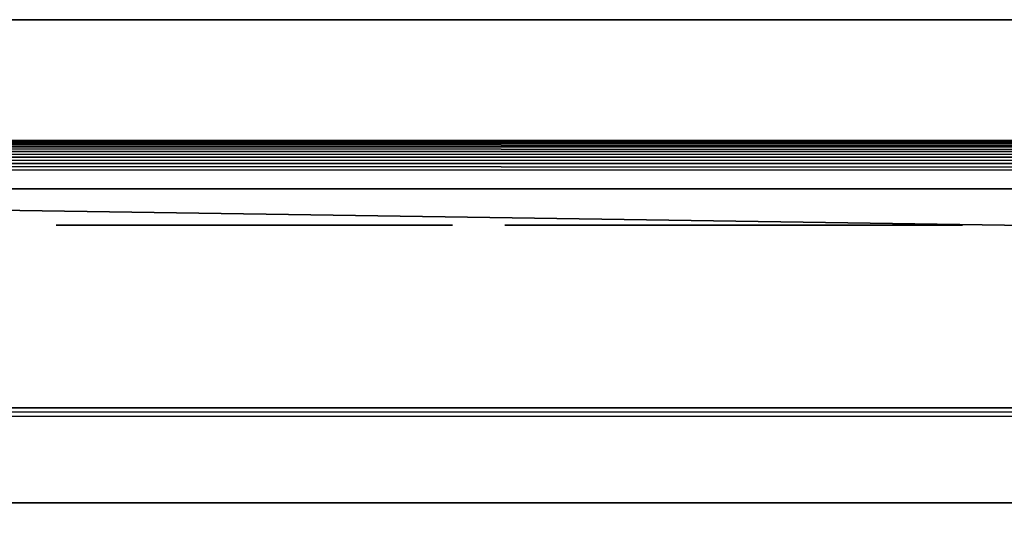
# Model space of a CAD drawing. Header units: millimetres. Extents: x -110 to 110, y 0 to 80.
# Tile 256 of 256: x -4 to 4, y 76 to 80. Entities that reach past the tile are written whole.
import ezdxf

# ---------------------------------------------------------------- set-up
doc = ezdxf.new("R2010")
doc.units = ezdxf.units.MM
doc.header["$LTSCALE"] = 59.460957
for name, color, linetype in [('14', 7, 'CONTINUOUS'), ('2', 7, 'CONTINUOUS'), ('386', 7, 'CONTINUOUS'), ('395', 7, 'CONTINUOUS'), ('402', 7, 'CONTINUOUS'), ('424', 7, 'CONTINUOUS'), ('425', 7, 'CONTINUOUS'), ('55', 7, 'CONTINUOUS'), ('6', 7, 'CONTINUOUS'), ('60', 7, 'CONTINUOUS'), ('8', 7, 'CONTINUOUS')]:
    doc.layers.add(name, color=color, linetype=linetype)

msp = doc.modelspace()

# ---------------------------------------------------------------- linework, layer by layer
at = {"layer": '14', "color": 7, "linetype": 'CONTINUOUS'}
for points in [[(-105, 80, 52.6982), (105, 80, 52.6982), (-83.4461, 65.9529, 52.453), (-105, 80, 52.6982)], [(-83.4461, 65.9529, 52.453), (105, 80, 52.6982), (-82.4769, 66, 52.4538), (-83.4461, 65.9529, 52.453)], [(-82.4769, 66, 52.4538), (105, 80, 52.6982), (82.4769, 66, 52.4538), (-82.4769, 66, 52.4538)]]:
    msp.add_3dface(points, dxfattribs=at)
at = {"layer": '2', "color": 7, "linetype": 'CONTINUOUS'}
for points in [[(110, 80, 60), (-105, 80, 52.6982), (-110, 80, 60), (110, 80, 60)], [(-105, 80, -52.6982), (105, 80, -52.6982), (-110, 80, -55), (-105, 80, -52.6982)], [(105, 80, -52.6982), (110, 80, -55), (-110, 80, -55), (105, 80, -52.6982)], [(105, 80, 52.6982), (-105, 80, 52.6982), (110, 80, 60), (105, 80, 52.6982)]]:
    msp.add_3dface(points, dxfattribs=at)
at = {"layer": '386', "color": 7, "linetype": 'CONTINUOUS'}
for points in [[(-85.5, 79, 33.6662), (85.5, 79, 33.6662), (-85.5, 79, -33.6662), (-85.5, 79, 33.6662)], [(85.5, 79, 33.6662), (85.5, 79, -33.6662), (-85.5, 79, -33.6662), (85.5, 79, 33.6662)]]:
    msp.add_3dface(points, dxfattribs=at)
at = {"layer": '395', "color": 7, "linetype": 'CONTINUOUS'}
for points in [[(-85.5, 79, -33.6662), (85.5, 79, -33.6662), (85.5, 78.9939, -33.7212), (-85.5, 79, -33.6662)], [(-85.5, 78.9939, -33.7212), (-85.5, 79, -33.6662), (85.5, 78.9939, -33.7212), (-85.5, 78.9939, -33.7212)], [(-85.5, 78.9758, -33.7736), (-85.5, 78.9939, -33.7212), (85.5, 78.9758, -33.7736), (-85.5, 78.9758, -33.7736)], [(85.5, 78.9758, -33.7736), (-85.5, 78.9939, -33.7212), (85.5, 78.9939, -33.7212), (85.5, 78.9758, -33.7736)], [(-85.5, 78.9465, -33.8207), (-85.5, 78.9758, -33.7736), (85.5, 78.9465, -33.8207), (-85.5, 78.9465, -33.8207)], [(85.5, 78.9465, -33.8207), (-85.5, 78.9758, -33.7736), (85.5, 78.9758, -33.7736), (85.5, 78.9465, -33.8207)], [(85.5, 78.9077, -33.8602), (-85.5, 78.9465, -33.8207), (85.5, 78.9465, -33.8207), (85.5, 78.9077, -33.8602)], [(-85.5, 78.9077, -33.8602), (-85.5, 78.9465, -33.8207), (85.5, 78.9077, -33.8602), (-85.5, 78.9077, -33.8602)], [(-85.5, 78.8611, -33.8901), (-85.5, 78.9077, -33.8602), (85.5, 78.8611, -33.8901), (-85.5, 78.8611, -33.8901)], [(85.5, 78.8611, -33.8901), (-85.5, 78.9077, -33.8602), (85.5, 78.9077, -33.8602), (85.5, 78.8611, -33.8901)], [(-85.5, 78.809, -33.9091), (-85.5, 78.8611, -33.8901), (85.5, 78.809, -33.9091), (-85.5, 78.809, -33.9091)], [(85.5, 78.809, -33.9091), (-85.5, 78.8611, -33.8901), (85.5, 78.8611, -33.8901), (85.5, 78.809, -33.9091)], [(-85.5, 78.7544, -33.9161), (-85.5, 78.809, -33.9091), (85.5, 78.7544, -33.9161), (-85.5, 78.7544, -33.9161)], [(85.5, 78.7544, -33.9161), (-85.5, 78.809, -33.9091), (85.5, 78.809, -33.9091), (85.5, 78.7544, -33.9161)]]:
    msp.add_3dface(points, dxfattribs=at)
at = {"layer": '402', "color": 7, "linetype": 'CONTINUOUS'}
for points in [[(84.9729, 76, -30.9729), (-84.9729, 76, 30.9729), (-84.9729, 76, -30.9729), (84.9729, 76, -30.9729)], [(84.9729, 76, 30.9729), (-84.9729, 76, 30.9729), (84.9729, 76, -30.9729), (84.9729, 76, 30.9729)]]:
    msp.add_3dface(points, dxfattribs=at)
at = {"layer": '424', "color": 7, "linetype": 'CONTINUOUS'}
for points in [[(-104.9982, 78.6, -51.9842), (70.7325, 78.6, -47), (70.7523, 78.6, -47.2634), (-104.9982, 78.6, -51.9842)], [(104.9982, 78.6, -51.9842), (-104.9982, 78.6, -51.9842), (72.6321, 78.6, -48.7625), (104.9982, 78.6, -51.9842)], [(70.9076, 78.6, -47.7669), (-104.9982, 78.6, -51.9842), (70.8111, 78.6, -47.521), (70.9076, 78.6, -47.7669)], [(71.0397, 78.6, -47.9956), (-104.9982, 78.6, -51.9842), (70.9076, 78.6, -47.7669), (71.0397, 78.6, -47.9956)], [(71.2044, 78.6, -48.2022), (-104.9982, 78.6, -51.9842), (71.0397, 78.6, -47.9956), (71.2044, 78.6, -48.2022)], [(71.398, 78.6, -48.3819), (-104.9982, 78.6, -51.9842), (71.2044, 78.6, -48.2022), (71.398, 78.6, -48.3819)], [(71.6163, 78.6, -48.5307), (-104.9982, 78.6, -51.9842), (71.398, 78.6, -48.3819), (71.6163, 78.6, -48.5307)], [(71.8543, 78.6, -48.6453), (-104.9982, 78.6, -51.9842), (71.6163, 78.6, -48.5307), (71.8543, 78.6, -48.6453)], [(72.1067, 78.6, -48.7232), (-104.9982, 78.6, -51.9842), (71.8543, 78.6, -48.6453), (72.1067, 78.6, -48.7232)], [(72.3679, 78.6, -48.7625), (-104.9982, 78.6, -51.9842), (72.1067, 78.6, -48.7232), (72.3679, 78.6, -48.7625)], [(72.6321, 78.6, -48.7625), (-104.9982, 78.6, -51.9842), (72.3679, 78.6, -48.7625), (72.6321, 78.6, -48.7625)], [(70.7325, 78.6, -47), (-104.9982, 78.6, -51.9842), (-72.3679, 78.6, -48.7625), (70.7325, 78.6, -47)], [(70.8111, 78.6, -47.521), (-104.9982, 78.6, -51.9842), (70.7523, 78.6, -47.2634), (70.8111, 78.6, -47.521)], [(-104.9982, 78.6, 51.9842), (104.9982, 78.6, 51.9842), (-72.6321, 78.6, 48.7625), (-104.9982, 78.6, 51.9842)], [(85.4161, 78.6, 34.4371), (-85.4161, 78.6, 34.4371), (14.4362, 78.6, 40.8946), (85.4161, 78.6, 34.4371)], [(-85.4161, 78.6, 34.4371), (1.46, 78.6, 41), (2.4071, 78.6, 41), (-85.4161, 78.6, 34.4371)], [(-1.7503, 78.6, 41), (-85.4161, 78.6, 34.4371), (-3.6825, 78.6, 41), (-1.7503, 78.6, 41)], [(-85.4161, 78.6, 34.4371), (-1.5143, 78.6, 41.0127), (1.46, 78.6, 41), (-85.4161, 78.6, 34.4371)], [(-1.5143, 78.6, 41.0127), (-85.4161, 78.6, 34.4371), (-1.7503, 78.6, 41), (-1.5143, 78.6, 41.0127)], [(-85.4161, 78.6, 34.4371), (-4.4695, 78.6, 41), (-3.6825, 78.6, 41), (-85.4161, 78.6, 34.4371)], [(-85.4161, 78.6, 34.4371), (2.4071, 78.6, 41), (4.3501, 78.6, 41), (-85.4161, 78.6, 34.4371)], [(-85.4161, 78.6, -34.4371), (85.4161, 78.6, -34.4371), (-72.6321, 78.6, -45.2375), (-85.4161, 78.6, -34.4371)], [(13.5486, 78.6, 40.9413), (-85.4161, 78.6, 34.4371), (13.32, 78.6, 41.0118), (13.5486, 78.6, 40.9413)], [(13.8177, 78.6, 40.8946), (-85.4161, 78.6, 34.4371), (13.5486, 78.6, 40.9413), (13.8177, 78.6, 40.8946)], [(14.1275, 78.6, 40.8779), (-85.4161, 78.6, 34.4371), (13.8177, 78.6, 40.8946), (14.1275, 78.6, 40.8779)], [(14.4362, 78.6, 40.8946), (-85.4161, 78.6, 34.4371), (14.1275, 78.6, 40.8779), (14.4362, 78.6, 40.8946)], [(10.0678, 78.6, 41), (-85.4161, 78.6, 34.4371), (8.3446, 78.6, 41), (10.0678, 78.6, 41)], [(-85.4161, 78.6, 34.4371), (10.3141, 78.6, 41.0117), (13.1256, 78.6, 41.1011), (-85.4161, 78.6, 34.4371)], [(10.3141, 78.6, 41.0117), (-85.4161, 78.6, 34.4371), (10.0678, 78.6, 41), (10.3141, 78.6, 41.0117)], [(6.2632, 78.6, 41), (-85.4161, 78.6, 34.4371), (4.3501, 78.6, 41), (6.2632, 78.6, 41)], [(-85.4161, 78.6, 34.4371), (6.472, 78.6, 41.0087), (8.3446, 78.6, 41), (-85.4161, 78.6, 34.4371)], [(6.472, 78.6, 41.0087), (-85.4161, 78.6, 34.4371), (6.2632, 78.6, 41), (6.472, 78.6, 41.0087)], [(13.32, 78.6, 41.0118), (-85.4161, 78.6, 34.4371), (13.1256, 78.6, 41.1011), (13.32, 78.6, 41.0118)], [(-72.6321, 78.6, -45.2375), (85.4161, 78.6, -34.4371), (-72.3679, 78.6, -45.2375), (-72.6321, 78.6, -45.2375)], [(-72.6321, 78.6, 48.7625), (104.9982, 78.6, 51.9842), (-72.3679, 78.6, 48.7625), (-72.6321, 78.6, 48.7625)], [(-72.1067, 78.6, -48.7232), (70.7325, 78.6, -47), (-72.3679, 78.6, -48.7625), (-72.1067, 78.6, -48.7232)], [(-72.3679, 78.6, -45.2375), (85.4161, 78.6, -34.4371), (-72.1067, 78.6, -45.2768), (-72.3679, 78.6, -45.2375)], [(-72.3679, 78.6, 48.7625), (104.9982, 78.6, 51.9842), (-72.1067, 78.6, 48.7232), (-72.3679, 78.6, 48.7625)], [(-71.8543, 78.6, -48.6453), (70.7325, 78.6, -47), (-72.1067, 78.6, -48.7232), (-71.8543, 78.6, -48.6453)], [(-72.1067, 78.6, -45.2768), (85.4161, 78.6, -34.4371), (-71.8543, 78.6, -45.3547), (-72.1067, 78.6, -45.2768)], [(-72.1067, 78.6, 48.7232), (104.9982, 78.6, 51.9842), (-71.8543, 78.6, 48.6453), (-72.1067, 78.6, 48.7232)], [(-71.6163, 78.6, -48.5307), (70.7325, 78.6, -47), (-71.8543, 78.6, -48.6453), (-71.6163, 78.6, -48.5307)], [(-71.8543, 78.6, -45.3547), (85.4161, 78.6, -34.4371), (-71.6163, 78.6, -45.4693), (-71.8543, 78.6, -45.3547)], [(-71.8543, 78.6, 48.6453), (104.9982, 78.6, 51.9842), (-71.6163, 78.6, 48.5307), (-71.8543, 78.6, 48.6453)], [(-71.398, 78.6, -48.3819), (70.7325, 78.6, -47), (-71.6163, 78.6, -48.5307), (-71.398, 78.6, -48.3819)], [(-71.6163, 78.6, -45.4693), (85.4161, 78.6, -34.4371), (-71.398, 78.6, -45.6181), (-71.6163, 78.6, -45.4693)], [(-71.6163, 78.6, 48.5307), (104.9982, 78.6, 51.9842), (-71.398, 78.6, 48.3819), (-71.6163, 78.6, 48.5307)], [(-71.2044, 78.6, -48.2022), (70.7325, 78.6, -47), (-71.398, 78.6, -48.3819), (-71.2044, 78.6, -48.2022)], [(-71.398, 78.6, -45.6181), (85.4161, 78.6, -34.4371), (-71.2044, 78.6, -45.7978), (-71.398, 78.6, -45.6181)], [(-71.398, 78.6, 48.3819), (104.9982, 78.6, 51.9842), (-71.2044, 78.6, 48.2022), (-71.398, 78.6, 48.3819)], [(-71.0397, 78.6, -47.9956), (70.7325, 78.6, -47), (-71.2044, 78.6, -48.2022), (-71.0397, 78.6, -47.9956)], [(-71.2044, 78.6, -45.7978), (85.4161, 78.6, -34.4371), (-71.0397, 78.6, -46.0044), (-71.2044, 78.6, -45.7978)], [(-71.2044, 78.6, 48.2022), (104.9982, 78.6, 51.9842), (-71.0397, 78.6, 47.9956), (-71.2044, 78.6, 48.2022)], [(-70.9076, 78.6, -47.7669), (70.7325, 78.6, -47), (-71.0397, 78.6, -47.9956), (-70.9076, 78.6, -47.7669)], [(-71.0397, 78.6, -46.0044), (85.4161, 78.6, -34.4371), (-70.9076, 78.6, -46.2331), (-71.0397, 78.6, -46.0044)], [(-71.0397, 78.6, 47.9956), (104.9982, 78.6, 51.9842), (-70.9076, 78.6, 47.7669), (-71.0397, 78.6, 47.9956)], [(-70.8111, 78.6, -47.521), (70.7325, 78.6, -47), (-70.9076, 78.6, -47.7669), (-70.8111, 78.6, -47.521)], [(-70.9076, 78.6, -46.2331), (85.4161, 78.6, -34.4371), (-70.8111, 78.6, -46.479), (-70.9076, 78.6, -46.2331)], [(-70.9076, 78.6, 47.7669), (104.9982, 78.6, 51.9842), (-70.8111, 78.6, 47.521), (-70.9076, 78.6, 47.7669)], [(-70.7523, 78.6, -47.2634), (70.7325, 78.6, -47), (-70.8111, 78.6, -47.521), (-70.7523, 78.6, -47.2634)], [(-70.8111, 78.6, -46.479), (85.4161, 78.6, -34.4371), (-70.7523, 78.6, -46.7366), (-70.8111, 78.6, -46.479)], [(-70.8111, 78.6, 47.521), (104.9982, 78.6, 51.9842), (-70.7523, 78.6, 47.2634), (-70.8111, 78.6, 47.521)], [(-70.7325, 78.6, -47), (70.7325, 78.6, -47), (-70.7523, 78.6, -47.2634), (-70.7325, 78.6, -47)], [(-70.7523, 78.6, -46.7366), (85.4161, 78.6, -34.4371), (-70.7325, 78.6, -47), (-70.7523, 78.6, -46.7366)], [(-70.7523, 78.6, 47.2634), (104.9982, 78.6, 51.9842), (-70.7325, 78.6, 47), (-70.7523, 78.6, 47.2634)], [(71.398, 78.6, -45.6181), (71.2044, 78.6, -45.7978), (-70.7325, 78.6, -47), (71.398, 78.6, -45.6181)], [(71.2044, 78.6, -45.7978), (71.0397, 78.6, -46.0044), (-70.7325, 78.6, -47), (71.2044, 78.6, -45.7978)], [(71.0397, 78.6, -46.0044), (70.9076, 78.6, -46.2331), (-70.7325, 78.6, -47), (71.0397, 78.6, -46.0044)], [(70.9076, 78.6, -46.2331), (70.8111, 78.6, -46.479), (-70.7325, 78.6, -47), (70.9076, 78.6, -46.2331)], [(70.8111, 78.6, -46.479), (70.7523, 78.6, -46.7366), (-70.7325, 78.6, -47), (70.8111, 78.6, -46.479)], [(70.7523, 78.6, -46.7366), (70.7325, 78.6, -47), (-70.7325, 78.6, -47), (70.7523, 78.6, -46.7366)], [(85.4161, 78.6, -34.4371), (71.398, 78.6, -45.6181), (-70.7325, 78.6, -47), (85.4161, 78.6, -34.4371)], [(-70.7325, 78.6, 47), (104.9982, 78.6, 51.9842), (-16.0434, 78.6, 45), (-70.7325, 78.6, 47)], [(-16.0434, 78.6, 45), (104.9982, 78.6, 51.9842), (-13.2103, 78.6, 45), (-16.0434, 78.6, 45)], [(-13.2103, 78.6, 45), (104.9982, 78.6, 51.9842), (-11.1942, 78.6, 45.0942), (-13.2103, 78.6, 45)], [(-11.1942, 78.6, 45.0942), (104.9982, 78.6, 51.9842), (-10.8792, 78.6, 45.1113), (-11.1942, 78.6, 45.0942)], [(-10.8792, 78.6, 45.1113), (104.9982, 78.6, 51.9842), (-10.6018, 78.6, 45.0981), (-10.8792, 78.6, 45.1113)], [(-10.6018, 78.6, 45.0981), (104.9982, 78.6, 51.9842), (-10.3602, 78.6, 45.061), (-10.6018, 78.6, 45.0981)], [(-10.3602, 78.6, 45.061), (104.9982, 78.6, 51.9842), (-10.155, 78.6, 45.0055), (-10.3602, 78.6, 45.061)], [(-10.155, 78.6, 45.0055), (104.9982, 78.6, 51.9842), (-9.9797, 78.6, 44.9356), (-10.155, 78.6, 45.0055)], [(-9.9797, 78.6, 44.9356), (104.9982, 78.6, 51.9842), (-8.3392, 78.6, 45), (-9.9797, 78.6, 44.9356)], [(-8.3392, 78.6, 45), (104.9982, 78.6, 51.9842), (-7.5604, 78.6, 45), (-8.3392, 78.6, 45)], [(-7.5604, 78.6, 45), (104.9982, 78.6, 51.9842), (-6.8141, 78.6, 45), (-7.5604, 78.6, 45)], [(-6.8141, 78.6, 45), (104.9982, 78.6, 51.9842), (-6.0027, 78.6, 45), (-6.8141, 78.6, 45)], [(-6.0027, 78.6, 45), (104.9982, 78.6, 51.9842), (-5.2483, 78.6, 45), (-6.0027, 78.6, 45)], [(-5.2483, 78.6, 45), (104.9982, 78.6, 51.9842), (-4.4695, 78.6, 45), (-5.2483, 78.6, 45)], [(-3.6825, 78.6, 41), (-4.4695, 78.6, 41), (-3.6825, 78.6, 45), (-3.6825, 78.6, 41)], [(-4.4695, 78.6, 41), (-4.4695, 78.6, 45), (-3.6825, 78.6, 45), (-4.4695, 78.6, 41)], [(-4.4695, 78.6, 45), (104.9982, 78.6, 51.9842), (-3.6825, 78.6, 45), (-4.4695, 78.6, 45)], [(-3.6825, 78.6, 45), (104.9982, 78.6, 51.9842), (-1.8806, 78.6, 45), (-3.6825, 78.6, 45)], [(-2.0163, 78.6, 41.6947), (-2.8847, 78.6, 41.6947), (-1.9132, 78.6, 42.5767), (-2.0163, 78.6, 41.6947)], [(-1.9132, 78.6, 42.5767), (-2.8847, 78.6, 41.6947), (-2.8847, 78.6, 42.5767), (-1.9132, 78.6, 42.5767)], [(-1.9023, 78.6, 43.2388), (-2.8847, 78.6, 43.2388), (-1.9159, 78.6, 44.3053), (-1.9023, 78.6, 43.2388)], [(-1.9159, 78.6, 44.3053), (-2.8847, 78.6, 43.2388), (-2.8847, 78.6, 44.3053), (-1.9159, 78.6, 44.3053)], [(-1.8219, 78.6, 41.7033), (-2.0163, 78.6, 41.6947), (-1.9132, 78.6, 42.5767), (-1.8219, 78.6, 41.7033)], [(-1.7797, 78.6, 44.3001), (-1.9023, 78.6, 43.2388), (-1.9159, 78.6, 44.3053), (-1.7797, 78.6, 44.3001)], [(-1.7714, 78.6, 42.5686), (-1.8219, 78.6, 41.7033), (-1.9132, 78.6, 42.5767), (-1.7714, 78.6, 42.5686)], [(-1.7326, 78.6, 43.249), (-1.9023, 78.6, 43.2388), (-1.7797, 78.6, 44.3001), (-1.7326, 78.6, 43.249)], [(-1.8806, 78.6, 45), (104.9982, 78.6, 51.9842), (-1.5669, 78.6, 44.9853), (-1.8806, 78.6, 45)], [(-1.6666, 78.6, 41.7268), (-1.8219, 78.6, 41.7033), (-1.7714, 78.6, 42.5686), (-1.6666, 78.6, 41.7268)], [(-1.6691, 78.6, 44.2857), (-1.7326, 78.6, 43.249), (-1.7797, 78.6, 44.3001), (-1.6691, 78.6, 44.2857)], [(-1.6587, 78.6, 42.5478), (-1.6666, 78.6, 41.7268), (-1.7714, 78.6, 42.5686), (-1.6587, 78.6, 42.5478)], [(-1.5998, 78.6, 43.2727), (-1.7326, 78.6, 43.249), (-1.6691, 78.6, 44.2857), (-1.5998, 78.6, 43.2727)], [(-1.5796, 78.6, 44.2634), (-1.5998, 78.6, 43.2727), (-1.6691, 78.6, 44.2857), (-1.5796, 78.6, 44.2634)], [(-1.5668, 78.6, 42.5175), (-1.6666, 78.6, 41.7268), (-1.6587, 78.6, 42.5478), (-1.5668, 78.6, 42.5175)], [(-1.546, 78.6, 41.7618), (-1.6666, 78.6, 41.7268), (-1.5668, 78.6, 42.5175), (-1.546, 78.6, 41.7618)], [(-1.5009, 78.6, 43.3072), (-1.5998, 78.6, 43.2727), (-1.5088, 78.6, 44.2347), (-1.5009, 78.6, 43.3072)], [(-1.5088, 78.6, 44.2347), (-1.5998, 78.6, 43.2727), (-1.5796, 78.6, 44.2634), (-1.5088, 78.6, 44.2347)], [(-1.5669, 78.6, 44.9853), (104.9982, 78.6, 51.9842), (-1.3159, 78.6, 44.947), (-1.5669, 78.6, 44.9853)], [(-1.4898, 78.6, 42.479), (-1.546, 78.6, 41.7618), (-1.5668, 78.6, 42.5175), (-1.4898, 78.6, 42.479)], [(-1.4798, 78.6, 41.7947), (-1.546, 78.6, 41.7618), (-1.4898, 78.6, 42.479), (-1.4798, 78.6, 41.7947)], [(-1.5143, 78.6, 41.0127), (-1.3193, 78.6, 41.0465), (1.46, 78.6, 41), (-1.5143, 78.6, 41.0127)], [(-1.4437, 78.6, 44.1957), (-1.5009, 78.6, 43.3072), (-1.5088, 78.6, 44.2347), (-1.4437, 78.6, 44.1957)], [(-1.4211, 78.6, 43.3534), (-1.5009, 78.6, 43.3072), (-1.4437, 78.6, 44.1957), (-1.4211, 78.6, 43.3534)], [(-1.4455, 78.6, 42.4468), (-1.4798, 78.6, 41.7947), (-1.4898, 78.6, 42.479), (-1.4455, 78.6, 42.4468)], [(-1.4271, 78.6, 41.8371), (-1.4798, 78.6, 41.7947), (-1.4455, 78.6, 42.4468), (-1.4271, 78.6, 41.8371)], [(-1.4083, 78.6, 42.4077), (-1.4271, 78.6, 41.8371), (-1.4455, 78.6, 42.4468), (-1.4083, 78.6, 42.4077)], [(-1.3896, 78.6, 44.1501), (-1.4211, 78.6, 43.3534), (-1.4437, 78.6, 44.1957), (-1.3896, 78.6, 44.1501)], [(-1.3863, 78.6, 41.8882), (-1.4271, 78.6, 41.8371), (-1.4083, 78.6, 42.4077), (-1.3863, 78.6, 41.8882)], [(-1.3584, 78.6, 43.4087), (-1.4211, 78.6, 43.3534), (-1.3896, 78.6, 44.1501), (-1.3584, 78.6, 43.4087)], [(-1.3767, 78.6, 42.3595), (-1.3863, 78.6, 41.8882), (-1.4083, 78.6, 42.4077), (-1.3767, 78.6, 42.3595)], [(-1.3435, 78.6, 44.0959), (-1.3584, 78.6, 43.4087), (-1.3896, 78.6, 44.1501), (-1.3435, 78.6, 44.0959)], [(-1.3556, 78.6, 41.9502), (-1.3863, 78.6, 41.8882), (-1.3767, 78.6, 42.3595), (-1.3556, 78.6, 41.9502)], [(-1.3513, 78.6, 42.299), (-1.3556, 78.6, 41.9502), (-1.3767, 78.6, 42.3595), (-1.3513, 78.6, 42.299)], [(-1.3111, 78.6, 43.4716), (-1.3584, 78.6, 43.4087), (-1.3435, 78.6, 44.0959), (-1.3111, 78.6, 43.4716)], [(-1.3349, 78.6, 42.0277), (-1.3556, 78.6, 41.9502), (-1.3513, 78.6, 42.299), (-1.3349, 78.6, 42.0277)], [(-1.3336, 78.6, 42.2222), (-1.3349, 78.6, 42.0277), (-1.3513, 78.6, 42.299), (-1.3336, 78.6, 42.2222)], [(-1.3052, 78.6, 44.0315), (-1.3111, 78.6, 43.4716), (-1.3435, 78.6, 44.0959), (-1.3052, 78.6, 44.0315)], [(-1.327, 78.6, 42.1262), (-1.3349, 78.6, 42.0277), (-1.3336, 78.6, 42.2222), (-1.327, 78.6, 42.1262)], [(-1.3193, 78.6, 41.0465), (-1.1586, 78.6, 41.0959), (1.46, 78.6, 41), (-1.3193, 78.6, 41.0465)], [(-1.147, 78.6, 44.8989), (-1.3159, 78.6, 44.947), (0.0326, 78.6, 45), (-1.147, 78.6, 44.8989)], [(-1.3159, 78.6, 44.947), (104.9982, 78.6, 51.9842), (0.0326, 78.6, 45), (-1.3159, 78.6, 44.947)], [(-1.2766, 78.6, 43.5438), (-1.3111, 78.6, 43.4716), (-1.3052, 78.6, 44.0315), (-1.2766, 78.6, 43.5438)], [(-1.2744, 78.6, 43.9525), (-1.2766, 78.6, 43.5438), (-1.3052, 78.6, 44.0315), (-1.2744, 78.6, 43.9525)], [(-1.254, 78.6, 43.63), (-1.2766, 78.6, 43.5438), (-1.2744, 78.6, 43.9525), (-1.254, 78.6, 43.63)], [(-1.2533, 78.6, 43.8542), (-1.254, 78.6, 43.63), (-1.2744, 78.6, 43.9525), (-1.2533, 78.6, 43.8542)], [(-1.2456, 78.6, 43.7354), (-1.254, 78.6, 43.63), (-1.2533, 78.6, 43.8542), (-1.2456, 78.6, 43.7354)], [(-1.1586, 78.6, 41.0959), (-1.0226, 78.6, 41.1582), (1.46, 78.6, 41), (-1.1586, 78.6, 41.0959)], [(-0.9982, 78.6, 44.8318), (-1.147, 78.6, 44.8989), (0.0326, 78.6, 45), (-0.9982, 78.6, 44.8318)], [(-1.0226, 78.6, 41.1582), (-0.9038, 78.6, 41.2344), (1.46, 78.6, 41), (-1.0226, 78.6, 41.1582)], [(-1.0204, 78.6, 42.8535), (-0.8648, 78.6, 42.9248), (-0.8855, 78.6, 42.7751), (-1.0204, 78.6, 42.8535)], [(-0.8649, 78.6, 44.746), (-0.9982, 78.6, 44.8318), (0.0326, 78.6, 45), (-0.8649, 78.6, 44.746)], [(-0.9038, 78.6, 41.2344), (-0.802, 78.6, 41.3228), (1.46, 78.6, 41), (-0.9038, 78.6, 41.2344)], [(-0.8855, 78.6, 42.7751), (-0.8648, 78.6, 42.9248), (-0.7856, 78.6, 42.6988), (-0.8855, 78.6, 42.7751)], [(-0.7607, 78.6, 44.6569), (-0.8649, 78.6, 44.746), (0.0326, 78.6, 45), (-0.7607, 78.6, 44.6569)], [(-0.8648, 78.6, 42.9248), (-0.7414, 78.6, 43.0067), (-0.7856, 78.6, 42.6988), (-0.8648, 78.6, 42.9248)], [(-0.802, 78.6, 41.3228), (-0.7137, 78.6, 41.4261), (1.46, 78.6, 41), (-0.802, 78.6, 41.3228)], [(-0.7856, 78.6, 42.6988), (-0.7414, 78.6, 43.0067), (-0.715, 78.6, 42.6267), (-0.7856, 78.6, 42.6988)], [(-0.6657, 78.6, 44.5527), (-0.7607, 78.6, 44.6569), (0.0326, 78.6, 45), (-0.6657, 78.6, 44.5527)], [(-0.7414, 78.6, 43.0067), (-0.6411, 78.6, 43.1001), (-0.715, 78.6, 42.6267), (-0.7414, 78.6, 43.0067)], [(-0.715, 78.6, 42.6267), (-0.6411, 78.6, 43.1001), (-0.6529, 78.6, 42.5398), (-0.715, 78.6, 42.6267)], [(-0.7137, 78.6, 41.4261), (-0.636, 78.6, 41.5551), (1.46, 78.6, 41), (-0.7137, 78.6, 41.4261)], [(-0.5792, 78.6, 44.4311), (-0.6657, 78.6, 44.5527), (0.0326, 78.6, 45), (-0.5792, 78.6, 44.4311)], [(-0.6529, 78.6, 42.5398), (-0.6411, 78.6, 43.1001), (-0.6028, 78.6, 42.4414), (-0.6529, 78.6, 42.5398)], [(-0.6411, 78.6, 43.1001), (-0.5596, 78.6, 43.2066), (-0.6028, 78.6, 42.4414), (-0.6411, 78.6, 43.1001)], [(-0.636, 78.6, 41.5551), (-0.5789, 78.6, 41.6965), (1.46, 78.6, 41), (-0.636, 78.6, 41.5551)], [(-0.6028, 78.6, 42.4414), (-0.5596, 78.6, 43.2066), (-0.5644, 78.6, 42.3284), (-0.6028, 78.6, 42.4414)], [(-0.5019, 78.6, 44.2858), (-0.5792, 78.6, 44.4311), (0.0326, 78.6, 45), (-0.5019, 78.6, 44.2858)], [(-0.5789, 78.6, 41.6965), (-0.5422, 78.6, 41.8561), (1.46, 78.6, 41), (-0.5789, 78.6, 41.6965)], [(-0.5644, 78.6, 42.3284), (-0.5596, 78.6, 43.2066), (-0.5388, 78.6, 42.1958), (-0.5644, 78.6, 42.3284)], [(-0.5596, 78.6, 43.2066), (-0.4943, 78.6, 43.3276), (-0.5388, 78.6, 42.1958), (-0.5596, 78.6, 43.2066)], [(-0.5422, 78.6, 41.8561), (-0.5292, 78.6, 42.0366), (0.0326, 78.6, 45), (-0.5422, 78.6, 41.8561)], [(1.46, 78.6, 41), (-0.5422, 78.6, 41.8561), (0.0326, 78.6, 45), (1.46, 78.6, 41)], [(-0.5388, 78.6, 42.1958), (-0.4943, 78.6, 43.3276), (-0.5292, 78.6, 42.0366), (-0.5388, 78.6, 42.1958)], [(-0.4943, 78.6, 43.3276), (-0.445, 78.6, 43.4632), (-0.5292, 78.6, 42.0366), (-0.4943, 78.6, 43.3276)], [(-0.4131, 78.6, 43.6171), (0.0326, 78.6, 45), (-0.5292, 78.6, 42.0366), (-0.4131, 78.6, 43.6171)], [(-0.445, 78.6, 43.4632), (-0.4131, 78.6, 43.6171), (-0.5292, 78.6, 42.0366), (-0.445, 78.6, 43.4632)], [(-0.447, 78.6, 44.1336), (-0.5019, 78.6, 44.2858), (0.0326, 78.6, 45), (-0.447, 78.6, 44.1336)], [(-0.4135, 78.6, 43.9714), (-0.447, 78.6, 44.1336), (0.0326, 78.6, 45), (-0.4135, 78.6, 43.9714)], [(-0.4016, 78.6, 43.7924), (-0.4135, 78.6, 43.9714), (0.0326, 78.6, 45), (-0.4016, 78.6, 43.7924)], [(-0.4131, 78.6, 43.6171), (-0.4016, 78.6, 43.7924), (0.0326, 78.6, 45), (-0.4131, 78.6, 43.6171)], [(0.0326, 78.6, 45), (104.9982, 78.6, 51.9842), (0.9064, 78.6, 45), (0.0326, 78.6, 45)], [(1.1777, 78.6, 44.1777), (0.9064, 78.6, 45), (2.9145, 78.6, 45), (1.1777, 78.6, 44.1777)], [(0.9064, 78.6, 45), (104.9982, 78.6, 51.9842), (2.9145, 78.6, 45), (0.9064, 78.6, 45)], [(2.6513, 78.6, 44.1777), (1.1777, 78.6, 44.1777), (2.9145, 78.6, 45), (2.6513, 78.6, 44.1777)], [(1.924, 78.6, 41.9145), (1.4057, 78.6, 43.4885), (2.4288, 78.6, 43.4885), (1.924, 78.6, 41.9145)], [(4.3501, 78.6, 41), (2.4071, 78.6, 41), (4.3501, 78.6, 45), (4.3501, 78.6, 41)], [(2.4071, 78.6, 41), (3.8209, 78.6, 45), (4.3501, 78.6, 45), (2.4071, 78.6, 41)], [(2.9145, 78.6, 45), (104.9982, 78.6, 51.9842), (3.8209, 78.6, 45), (2.9145, 78.6, 45)], [(3.8209, 78.6, 45), (104.9982, 78.6, 51.9842), (4.3501, 78.6, 45), (3.8209, 78.6, 45)]]:
    msp.add_3dface(points, dxfattribs=at)
at = {"layer": '425', "color": 7, "linetype": 'CONTINUOUS'}
for points in [[(-2.8847, 78.3, 42.5767), (-2.8847, 78.3, 41.6947), (-3.6825, 78.3, 41), (-2.8847, 78.3, 42.5767)], [(-2.8847, 78.3, 41.6947), (-2.0163, 78.3, 41.6947), (-3.6825, 78.3, 41), (-2.8847, 78.3, 41.6947)], [(-2.8847, 78.3, 43.2388), (-2.8847, 78.3, 42.5767), (-3.6825, 78.3, 41), (-2.8847, 78.3, 43.2388)], [(-2.0163, 78.3, 41.6947), (-1.8024, 78.3, 41.7052), (-3.6825, 78.3, 41), (-2.0163, 78.3, 41.6947)], [(-3.6825, 78.3, 41), (-1.8024, 78.3, 41.7052), (-1.7503, 78.3, 41), (-3.6825, 78.3, 41)], [(-2.8847, 78.3, 44.3053), (-2.8847, 78.3, 43.2388), (-3.6825, 78.3, 41), (-2.8847, 78.3, 44.3053)], [(-1.8806, 78.3, 45), (-2.8847, 78.3, 44.3053), (-3.6825, 78.3, 45), (-1.8806, 78.3, 45)], [(-3.6825, 78.3, 45), (-2.8847, 78.3, 44.3053), (-3.6825, 78.3, 41), (-3.6825, 78.3, 45)], [(-1.9132, 78.3, 42.5767), (-2.8847, 78.3, 42.5767), (-1.9023, 78.3, 43.2388), (-1.9132, 78.3, 42.5767)], [(-2.8847, 78.3, 42.5767), (-2.8847, 78.3, 43.2388), (-1.9023, 78.3, 43.2388), (-2.8847, 78.3, 42.5767)], [(-1.9159, 78.3, 44.3053), (-2.8847, 78.3, 44.3053), (-1.8806, 78.3, 45), (-1.9159, 78.3, 44.3053)], [(-1.7612, 78.3, 44.2985), (-1.9159, 78.3, 44.3053), (-1.8806, 78.3, 45), (-1.7612, 78.3, 44.2985)], [(-1.7694, 78.3, 42.5683), (-1.9132, 78.3, 42.5767), (-1.9023, 78.3, 43.2388), (-1.7694, 78.3, 42.5683)], [(-1.7498, 78.3, 43.2471), (-1.7694, 78.3, 42.5683), (-1.9023, 78.3, 43.2388), (-1.7498, 78.3, 43.2471)], [(-1.5651, 78.3, 44.9852), (-1.7612, 78.3, 44.2985), (-1.8806, 78.3, 45), (-1.5651, 78.3, 44.9852)], [(-1.8024, 78.3, 41.7052), (-1.6531, 78.3, 41.7298), (-1.7503, 78.3, 41), (-1.8024, 78.3, 41.7052)], [(-1.6562, 78.3, 42.5471), (-1.7694, 78.3, 42.5683), (-1.7498, 78.3, 43.2471), (-1.6562, 78.3, 42.5471)], [(-1.6505, 78.3, 44.282), (-1.7612, 78.3, 44.2985), (-1.5651, 78.3, 44.9852), (-1.6505, 78.3, 44.282)], [(-1.7503, 78.3, 41), (-1.546, 78.3, 41.7618), (-1.5079, 78.3, 41.0135), (-1.7503, 78.3, 41)], [(-1.6531, 78.3, 41.7298), (-1.546, 78.3, 41.7618), (-1.7503, 78.3, 41), (-1.6531, 78.3, 41.7298)], [(-1.6401, 78.3, 43.2634), (-1.6562, 78.3, 42.5471), (-1.7498, 78.3, 43.2471), (-1.6401, 78.3, 43.2634)], [(-1.565, 78.3, 42.5167), (-1.6562, 78.3, 42.5471), (-1.6401, 78.3, 43.2634), (-1.565, 78.3, 42.5167)], [(-1.5697, 78.3, 44.2601), (-1.6505, 78.3, 44.282), (-1.5651, 78.3, 44.9852), (-1.5697, 78.3, 44.2601)], [(-1.5604, 78.3, 43.2841), (-1.565, 78.3, 42.5167), (-1.6401, 78.3, 43.2634), (-1.5604, 78.3, 43.2841)], [(-1.5088, 78.3, 44.2347), (-1.5697, 78.3, 44.2601), (-1.5651, 78.3, 44.9852), (-1.5088, 78.3, 44.2347)], [(-1.3159, 78.3, 44.947), (-1.5088, 78.3, 44.2347), (-1.5651, 78.3, 44.9852), (-1.3159, 78.3, 44.947)], [(-1.5009, 78.3, 43.3072), (-1.565, 78.3, 42.5167), (-1.5604, 78.3, 43.2841), (-1.5009, 78.3, 43.3072)], [(-1.4898, 78.3, 42.479), (-1.565, 78.3, 42.5167), (-1.5009, 78.3, 43.3072), (-1.4898, 78.3, 42.479)], [(-1.546, 78.3, 41.7618), (-1.4892, 78.3, 41.7889), (-1.5079, 78.3, 41.0135), (-1.546, 78.3, 41.7618)], [(-1.4419, 78.3, 44.1944), (-1.5088, 78.3, 44.2347), (-1.3159, 78.3, 44.947), (-1.4419, 78.3, 44.1944)], [(-1.3504, 78.3, 41.965), (-1.3336, 78.3, 42.0358), (-1.5079, 78.3, 41.0135), (-1.3504, 78.3, 41.965)], [(-1.5079, 78.3, 41.0135), (-1.3336, 78.3, 42.0358), (-1.3112, 78.3, 41.0486), (-1.5079, 78.3, 41.0135)], [(-1.3747, 78.3, 41.908), (-1.3504, 78.3, 41.965), (-1.5079, 78.3, 41.0135), (-1.3747, 78.3, 41.908)], [(-1.4056, 78.3, 41.8612), (-1.3747, 78.3, 41.908), (-1.5079, 78.3, 41.0135), (-1.4056, 78.3, 41.8612)], [(-1.4433, 78.3, 41.8219), (-1.4056, 78.3, 41.8612), (-1.5079, 78.3, 41.0135), (-1.4433, 78.3, 41.8219)], [(-1.4892, 78.3, 41.7889), (-1.4433, 78.3, 41.8219), (-1.5079, 78.3, 41.0135), (-1.4892, 78.3, 41.7889)], [(-1.4218, 78.3, 43.3529), (-1.4898, 78.3, 42.479), (-1.5009, 78.3, 43.3072), (-1.4218, 78.3, 43.3529)], [(-1.4447, 78.3, 42.4461), (-1.4898, 78.3, 42.479), (-1.4218, 78.3, 43.3529), (-1.4447, 78.3, 42.4461)], [(-1.4073, 78.3, 42.4065), (-1.4447, 78.3, 42.4461), (-1.4218, 78.3, 43.3529), (-1.4073, 78.3, 42.4065)], [(-1.3869, 78.3, 44.1474), (-1.4419, 78.3, 44.1944), (-1.3159, 78.3, 44.947), (-1.3869, 78.3, 44.1474)], [(-1.361, 78.3, 43.4059), (-1.4073, 78.3, 42.4065), (-1.4218, 78.3, 43.3529), (-1.361, 78.3, 43.4059)], [(-1.3762, 78.3, 42.3585), (-1.4073, 78.3, 42.4065), (-1.361, 78.3, 43.4059), (-1.3762, 78.3, 42.3585)], [(-1.3413, 78.3, 44.0928), (-1.3869, 78.3, 44.1474), (-1.3159, 78.3, 44.947), (-1.3413, 78.3, 44.0928)], [(-1.3513, 78.3, 42.2992), (-1.3762, 78.3, 42.3585), (-1.361, 78.3, 43.4059), (-1.3513, 78.3, 42.2992)], [(-1.3139, 78.3, 43.467), (-1.3513, 78.3, 42.2992), (-1.361, 78.3, 43.4059), (-1.3139, 78.3, 43.467)], [(-1.3339, 78.3, 42.224), (-1.3513, 78.3, 42.2992), (-1.3139, 78.3, 43.467), (-1.3339, 78.3, 42.224)], [(-1.3037, 78.3, 44.0286), (-1.3413, 78.3, 44.0928), (-1.3159, 78.3, 44.947), (-1.3037, 78.3, 44.0286)], [(-1.327, 78.3, 42.1262), (-1.3339, 78.3, 42.224), (-1.3139, 78.3, 43.467), (-1.327, 78.3, 42.1262)], [(-1.3336, 78.3, 42.0358), (-1.327, 78.3, 42.1262), (-1.3112, 78.3, 41.0486), (-1.3336, 78.3, 42.0358)], [(-1.327, 78.3, 42.1262), (-1.3139, 78.3, 43.467), (-1.3112, 78.3, 41.0486), (-1.327, 78.3, 42.1262)], [(-1.147, 78.3, 44.8989), (-1.3037, 78.3, 44.0286), (-1.3159, 78.3, 44.947), (-1.147, 78.3, 44.8989)], [(-1.3139, 78.3, 43.467), (-1.2785, 78.3, 43.5388), (-1.3112, 78.3, 41.0486), (-1.3139, 78.3, 43.467)], [(-1.2785, 78.3, 43.5388), (-1.2547, 78.3, 43.626), (-1.3112, 78.3, 41.0486), (-1.2785, 78.3, 43.5388)], [(-1.2547, 78.3, 43.626), (-1.2456, 78.3, 43.7354), (-1.3112, 78.3, 41.0486), (-1.2547, 78.3, 43.626)], [(-1.3112, 78.3, 41.0486), (-1.2456, 78.3, 43.7354), (-1.149, 78.3, 41.0996), (-1.3112, 78.3, 41.0486)], [(-1.274, 78.3, 43.9514), (-1.3037, 78.3, 44.0286), (-1.147, 78.3, 44.8989), (-1.274, 78.3, 43.9514)], [(-1.2536, 78.3, 43.8561), (-1.274, 78.3, 43.9514), (-1.147, 78.3, 44.8989), (-1.2536, 78.3, 43.8561)], [(-1.2456, 78.3, 43.7354), (-1.2536, 78.3, 43.8561), (-1.147, 78.3, 44.8989), (-1.2456, 78.3, 43.7354)], [(-1.2456, 78.3, 43.7354), (-1.147, 78.3, 44.8989), (-1.149, 78.3, 41.0996), (-1.2456, 78.3, 43.7354)], [(-1.147, 78.3, 44.8989), (-1.0204, 78.3, 42.8535), (-1.149, 78.3, 41.0996), (-1.147, 78.3, 44.8989)], [(-1.149, 78.3, 41.0996), (-1.0204, 78.3, 42.8535), (-1.0132, 78.3, 41.1634), (-1.149, 78.3, 41.0996)], [(-0.9987, 78.3, 44.832), (-1.0204, 78.3, 42.8535), (-1.147, 78.3, 44.8989), (-0.9987, 78.3, 44.832)], [(-1.0204, 78.3, 42.8535), (-0.8801, 78.3, 42.7714), (-1.0132, 78.3, 41.1634), (-1.0204, 78.3, 42.8535)], [(-0.8634, 78.3, 42.9256), (-1.0204, 78.3, 42.8535), (-0.8649, 78.3, 44.746), (-0.8634, 78.3, 42.9256)], [(-0.8649, 78.3, 44.746), (-1.0204, 78.3, 42.8535), (-0.9987, 78.3, 44.832), (-0.8649, 78.3, 44.746)], [(-1.0132, 78.3, 41.1634), (-0.8801, 78.3, 42.7714), (-0.8979, 78.3, 41.2388), (-1.0132, 78.3, 41.1634)], [(-0.8979, 78.3, 41.2388), (-0.8801, 78.3, 42.7714), (-0.799, 78.3, 41.3259), (-0.8979, 78.3, 41.2388)], [(-0.8801, 78.3, 42.7714), (-0.7825, 78.3, 42.6961), (-0.799, 78.3, 41.3259), (-0.8801, 78.3, 42.7714)], [(-0.761, 78.3, 44.6572), (-0.8634, 78.3, 42.9256), (-0.8649, 78.3, 44.746), (-0.761, 78.3, 44.6572)], [(-0.7396, 78.3, 43.0081), (-0.8634, 78.3, 42.9256), (-0.761, 78.3, 44.6572), (-0.7396, 78.3, 43.0081)], [(-0.715, 78.3, 42.6267), (-0.7137, 78.3, 41.4261), (-0.799, 78.3, 41.3259), (-0.715, 78.3, 42.6267)], [(-0.7825, 78.3, 42.6961), (-0.715, 78.3, 42.6267), (-0.799, 78.3, 41.3259), (-0.7825, 78.3, 42.6961)], [(-0.666, 78.3, 44.5531), (-0.7396, 78.3, 43.0081), (-0.761, 78.3, 44.6572), (-0.666, 78.3, 44.5531)], [(-0.6401, 78.3, 43.1011), (-0.7396, 78.3, 43.0081), (-0.666, 78.3, 44.5531), (-0.6401, 78.3, 43.1011)], [(-0.6541, 78.3, 42.5417), (-0.7137, 78.3, 41.4261), (-0.715, 78.3, 42.6267), (-0.6541, 78.3, 42.5417)], [(-0.6354, 78.3, 41.5562), (-0.7137, 78.3, 41.4261), (-0.6541, 78.3, 42.5417), (-0.6354, 78.3, 41.5562)], [(-0.5792, 78.3, 44.4311), (-0.6401, 78.3, 43.1011), (-0.666, 78.3, 44.5531), (-0.5792, 78.3, 44.4311)], [(-0.604, 78.3, 42.4443), (-0.6354, 78.3, 41.5562), (-0.6541, 78.3, 42.5417), (-0.604, 78.3, 42.4443)], [(-0.5596, 78.3, 43.2066), (-0.6401, 78.3, 43.1011), (-0.5792, 78.3, 44.4311), (-0.5596, 78.3, 43.2066)], [(-0.5784, 78.3, 41.6979), (-0.6354, 78.3, 41.5562), (-0.604, 78.3, 42.4443), (-0.5784, 78.3, 41.6979)], [(-0.5651, 78.3, 42.3312), (-0.5784, 78.3, 41.6979), (-0.604, 78.3, 42.4443), (-0.5651, 78.3, 42.3312)], [(-0.5023, 78.3, 44.2869), (-0.5596, 78.3, 43.2066), (-0.5792, 78.3, 44.4311), (-0.5023, 78.3, 44.2869)], [(-0.5423, 78.3, 41.8558), (-0.5784, 78.3, 41.6979), (-0.5651, 78.3, 42.3312), (-0.5423, 78.3, 41.8558)], [(-0.539, 78.3, 42.1975), (-0.5423, 78.3, 41.8558), (-0.5651, 78.3, 42.3312), (-0.539, 78.3, 42.1975)], [(-0.4939, 78.3, 43.3285), (-0.5596, 78.3, 43.2066), (-0.5023, 78.3, 44.2869), (-0.4939, 78.3, 43.3285)], [(-0.5292, 78.3, 42.0366), (-0.5423, 78.3, 41.8558), (-0.539, 78.3, 42.1975), (-0.5292, 78.3, 42.0366)], [(-0.4476, 78.3, 44.1357), (-0.4939, 78.3, 43.3285), (-0.5023, 78.3, 44.2869), (-0.4476, 78.3, 44.1357)], [(-0.4449, 78.3, 43.4637), (-0.4939, 78.3, 43.3285), (-0.4476, 78.3, 44.1357), (-0.4449, 78.3, 43.4637)], [(-0.4137, 78.3, 43.9728), (-0.4449, 78.3, 43.4637), (-0.4476, 78.3, 44.1357), (-0.4137, 78.3, 43.9728)], [(-0.4132, 78.3, 43.6165), (-0.4449, 78.3, 43.4637), (-0.4137, 78.3, 43.9728), (-0.4132, 78.3, 43.6165)], [(-0.4016, 78.3, 43.7924), (-0.4132, 78.3, 43.6165), (-0.4137, 78.3, 43.9728), (-0.4016, 78.3, 43.7924)], [(0.9064, 78.3, 45), (1.1777, 78.3, 44.1777), (0.0326, 78.3, 45), (0.9064, 78.3, 45)], [(1.4057, 78.3, 43.4885), (1.46, 78.3, 41), (0.0326, 78.3, 45), (1.4057, 78.3, 43.4885)], [(1.1777, 78.3, 44.1777), (1.4057, 78.3, 43.4885), (0.0326, 78.3, 45), (1.1777, 78.3, 44.1777)], [(2.6513, 78.3, 44.1777), (1.4057, 78.3, 43.4885), (1.1777, 78.3, 44.1777), (2.6513, 78.3, 44.1777)], [(2.4288, 78.3, 43.4885), (1.4057, 78.3, 43.4885), (2.6513, 78.3, 44.1777), (2.4288, 78.3, 43.4885)], [(1.4057, 78.3, 43.4885), (1.924, 78.3, 41.9145), (1.46, 78.3, 41), (1.4057, 78.3, 43.4885)], [(1.46, 78.3, 41), (1.924, 78.3, 41.9145), (2.4071, 78.3, 41), (1.46, 78.3, 41)], [(1.924, 78.3, 41.9145), (2.4288, 78.3, 43.4885), (2.4071, 78.3, 41), (1.924, 78.3, 41.9145)], [(2.9145, 78.3, 45), (2.4071, 78.3, 41), (2.6513, 78.3, 44.1777), (2.9145, 78.3, 45)], [(3.8209, 78.3, 45), (2.4071, 78.3, 41), (2.9145, 78.3, 45), (3.8209, 78.3, 45)], [(2.4071, 78.3, 41), (2.4288, 78.3, 43.4885), (2.6513, 78.3, 44.1777), (2.4071, 78.3, 41)]]:
    msp.add_3dface(points, dxfattribs=at)
at = {"layer": '55', "color": 7, "linetype": 'CONTINUOUS'}
for points in [[(110, 80, 60), (-110, 80, 60), (105.7, 76.7873, 60), (110, 80, 60)], [(105.7, 76.7873, 60), (-110, 80, 60), (-105.7, 76.7873, 60), (105.7, 76.7873, 60)]]:
    msp.add_3dface(points, dxfattribs=at)
at = {"layer": '6', "color": 7, "linetype": 'CONTINUOUS'}
for points in [[(110, 0, -55), (-110, 0, -55), (110, 80, -55), (110, 0, -55)], [(110, 80, -55), (-110, 0, -55), (-110, 80, -55), (110, 80, -55)]]:
    msp.add_3dface(points, dxfattribs=at)
at = {"layer": '60', "color": 7, "linetype": 'CONTINUOUS'}
for points in [[(105.7, 76.7172, 55.9825), (-105.7, 76.7873, 60), (-105.7, 76.7172, 55.9825), (105.7, 76.7172, 55.9825)], [(105.7, 76.7873, 60), (-105.7, 76.7873, 60), (105.7, 76.7172, 55.9825), (105.7, 76.7873, 60)]]:
    msp.add_3dface(points, dxfattribs=at)
at = {"layer": '8', "color": 7, "linetype": 'CONTINUOUS'}
for points in [[(105, 80, -52.6982), (-105, 80, -52.6982), (83.4461, 65.9529, -52.453), (105, 80, -52.6982)], [(83.4461, 65.9529, -52.453), (-105, 80, -52.6982), (82.4769, 66, -52.4538), (83.4461, 65.9529, -52.453)], [(82.4769, 66, -52.4538), (-105, 80, -52.6982), (-82.4769, 66, -52.4538), (82.4769, 66, -52.4538)]]:
    msp.add_3dface(points, dxfattribs=at)

doc.saveas('drawing.dxf')
